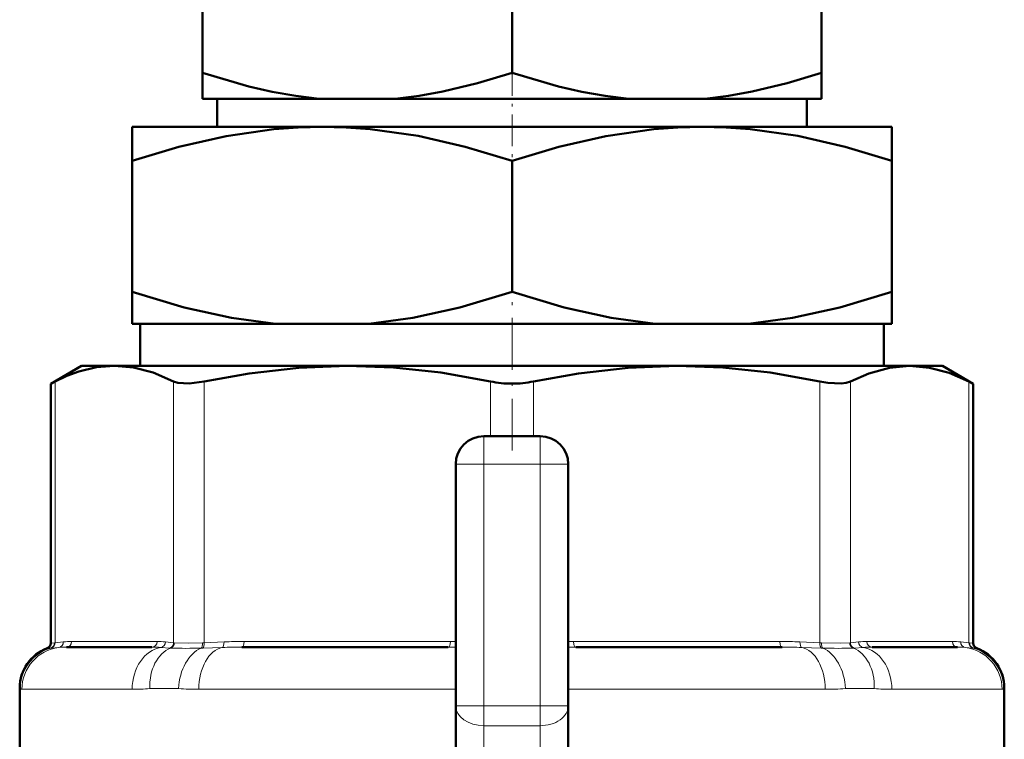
# Model space of a CAD drawing. Extents: x -1351 to 1763, y -1300 to 612.
# Tile 73 of 78: x 1706 to 1741, y -71 to -45. Entities that reach past the tile are written whole.
import ezdxf

# ---------------------------------------------------------------- set-up
doc = ezdxf.new("R2010")
doc.units = 0
doc.linetypes.add('DASHDOT', pattern=[18.5, 12, -3, 0.5, -3])

msp = doc.modelspace()

# ---------------------------------------------------------------- linework, layer by layer
at = {"color": 7, "lineweight": 50}
for p, q in [((1712.808, -47.354), (1712.808, -43.756)), ((1723.808, -47.354), (1723.808, -43.756)), ((1734.808, -47.354), (1734.808, -43.756)), ((1712.808, -48.273), (1712.808, -47.354)), ((1734.808, -47.354), (1734.808, -48.273)), ((1716.957, -48.273), (1712.808, -48.273)), ((1713.33, -49.273), (1713.33, -48.273)), ((1716.957, -48.273), (1719.659, -48.273)), ((1727.957, -48.273), (1719.659, -48.273)), ((1727.957, -48.273), (1730.659, -48.273)), ((1734.808, -48.273), (1730.659, -48.273)), ((1734.286, -48.273), (1734.286, -49.273)), ((1710.308, -50.479), (1710.308, -49.273)), ((1717.058, -49.273), (1710.308, -49.273)), ((1730.558, -49.273), (1717.058, -49.273)), ((1737.308, -49.273), (1730.558, -49.273)), ((1737.308, -49.273), (1737.308, -50.479)), ((1710.308, -55.145), (1710.308, -50.479)), ((1723.808, -55.145), (1723.808, -50.479)), ((1737.308, -55.145), (1737.308, -50.479)), ((1710.308, -56.273), (1710.308, -55.145)), ((1737.308, -55.145), (1737.308, -56.273)), ((1715.401, -56.273), (1710.308, -56.273)), ((1710.588, -56.273), (1710.588, -57.773)), ((1715.401, -56.273), (1718.716, -56.273)), ((1728.901, -56.273), (1718.716, -56.273)), ((1728.901, -56.273), (1732.216, -56.273)), ((1737.308, -56.273), (1732.216, -56.273)), ((1737.029, -57.773), (1737.029, -56.273)), ((1708.508, -57.773), (1707.412, -58.406)), ((1708.508, -57.773), (1709.673, -57.773)), ((1709.673, -57.773), (1717.953, -57.773)), ((1717.953, -57.773), (1729.663, -57.773)), ((1729.663, -57.773), (1737.943, -57.773)), ((1737.943, -57.773), (1739.108, -57.773)), ((1739.108, -57.773), (1740.204, -58.406)), ((1707.564, -58.328), (1707.412, -58.406)), ((1707.412, -67.628), (1707.412, -58.406)), ((1740.204, -58.406), (1740.052, -58.328)), ((1740.204, -67.628), (1740.204, -58.406)), ((1722.808, -60.273), (1724.808, -60.273)), ((1721.808, -69.859), (1721.808, -61.273)), ((1725.808, -61.273), (1725.808, -69.859)), ((1711.007, -67.773), (1707.969, -67.773)), ((1721.543, -67.773), (1714.21, -67.773)), ((1733.406, -67.773), (1726.073, -67.773)), ((1739.647, -67.773), (1736.609, -67.773)), ((1706.308, -69.22), (1706.308, -71.383)), ((1741.308, -69.22), (1741.308, -72.929)), ((1721.808, -76.502), (1721.808, -69.859)), ((1725.808, -76.502), (1725.808, -69.859))]:
    msp.add_line(p, q, dxfattribs=at)
at = {"color": 7, "linetype": 'DASHDOT', "lineweight": 18, "ltscale": 0.094162}
msp.add_line((1723.808, -47.04), (1723.808, -50.807), dxfattribs=at)
at = {"color": 7, "linetype": 'DASHDOT', "lineweight": 18, "ltscale": 0.153836}
msp.add_line((1723.808, -60.786), (1723.808, -54.633), dxfattribs=at)
at = {"color": 7, "lineweight": 18}
for p, q in [((1707.564, -58.328), (1707.564, -67.615)), ((1711.781, -67.615), (1711.781, -58.328)), ((1712.863, -58.328), (1712.863, -67.615)), ((1723.043, -60.273), (1723.043, -58.328)), ((1724.573, -58.328), (1724.573, -60.273)), ((1734.753, -67.615), (1734.753, -58.328)), ((1735.835, -58.328), (1735.835, -67.615)), ((1740.052, -67.615), (1740.052, -58.328)), ((1722.808, -60.273), (1722.808, -61.273)), ((1724.808, -60.273), (1724.808, -61.273)), ((1721.808, -61.273), (1722.808, -61.273)), ((1722.808, -61.273), (1722.808, -69.859)), ((1724.808, -61.273), (1722.808, -61.273)), ((1724.808, -69.859), (1724.808, -61.273)), ((1724.808, -61.273), (1725.808, -61.273)), ((1707.411, -67.809), (1707.282, -67.815)), ((1707.432, -67.807), (1707.411, -67.809)), ((1707.412, -67.628), (1707.543, -67.617)), ((1707.698, -67.785), (1707.432, -67.807)), ((1707.543, -67.617), (1707.564, -67.615)), ((1707.564, -67.615), (1707.858, -67.586)), ((1708.154, -67.573), (1711.191, -67.573)), ((1711.643, -67.807), (1711.322, -67.785)), ((1711.487, -67.586), (1711.781, -67.615)), ((1711.67, -67.809), (1711.643, -67.807)), ((1711.781, -67.615), (1711.803, -67.617)), ((1712.814, -67.807), (1712.758, -67.809)), ((1712.811, -67.617), (1712.863, -67.615)), ((1713.511, -67.785), (1712.814, -67.807)), ((1712.863, -67.615), (1713.572, -67.586)), ((1714.286, -67.573), (1721.62, -67.573)), ((1721.808, -67.775), (1721.543, -67.773)), ((1721.62, -67.573), (1721.808, -67.574)), ((1725.808, -67.574), (1725.997, -67.573)), ((1726.073, -67.773), (1725.808, -67.775)), ((1725.997, -67.573), (1733.33, -67.573)), ((1734.044, -67.586), (1734.753, -67.615)), ((1734.802, -67.807), (1734.105, -67.785)), ((1734.753, -67.615), (1734.805, -67.617)), ((1734.858, -67.809), (1734.802, -67.807)), ((1735.813, -67.617), (1735.835, -67.615)), ((1735.835, -67.615), (1736.129, -67.586)), ((1735.973, -67.807), (1735.946, -67.809)), ((1736.294, -67.785), (1735.973, -67.807)), ((1736.425, -67.573), (1739.462, -67.573)), ((1739.758, -67.586), (1740.052, -67.615)), ((1740.184, -67.807), (1739.918, -67.785)), ((1740.052, -67.615), (1740.073, -67.617)), ((1740.073, -67.617), (1740.204, -67.628)), ((1740.205, -67.809), (1740.184, -67.807)), ((1740.334, -67.815), (1740.205, -67.809)), ((1706.323, -69.247), (1706.308, -69.22)), ((1706.388, -69.273), (1710.307, -69.273)), ((1711.954, -69.247), (1710.935, -69.247)), ((1712.674, -69.273), (1721.808, -69.273)), ((1725.808, -69.273), (1734.942, -69.273)), ((1736.681, -69.247), (1735.662, -69.247)), ((1737.309, -69.273), (1741.228, -69.273)), ((1741.308, -69.22), (1741.293, -69.247)), ((1721.808, -69.859), (1722.808, -69.859)), ((1722.808, -69.859), (1724.808, -69.859)), ((1722.808, -69.859), (1722.808, -70.566)), ((1724.808, -69.859), (1724.808, -70.566)), ((1724.808, -69.859), (1725.808, -69.859)), ((1722.808, -77.055), (1722.808, -70.566)), ((1724.808, -70.566), (1722.808, -70.566)), ((1724.808, -70.566), (1724.808, -77.055))]:
    msp.add_line(p, q, dxfattribs=at)
at = {"color": 7, "linetype": 'DASHDOT', "lineweight": 18, "ltscale": 0.257574}
msp.add_line((1722.808, -70.718), (1722.808, -60.415), dxfattribs=at)
at = {"color": 7, "linetype": 'DASHDOT', "lineweight": 18, "ltscale": 0.257589}
msp.add_line((1724.808, -60.415), (1724.808, -70.718), dxfattribs=at)
at = {"color": 7, "linetype": 'DASHDOT', "lineweight": 18, "ltscale": 0.060001}
for p, q in [((1722.608, -61.273), (1725.008, -61.273)), ((1722.608, -69.859), (1725.008, -69.859))]:
    msp.add_line(p, q, dxfattribs=at)
at = {"color": 7, "lineweight": 50}
for points in [[(1712.808, -47.354), (1714.456, -47.837), (1715.287, -48.025), (1716.121, -48.171), (1716.957, -48.273)], [(1719.659, -48.273), (1720.506, -48.17), (1721.346, -48.022), (1722.586, -47.726), (1723.808, -47.354)], [(1723.808, -47.354), (1725.456, -47.837), (1726.287, -48.025), (1727.121, -48.171), (1727.957, -48.273)], [(1730.659, -48.273), (1731.506, -48.17), (1732.346, -48.022), (1733.586, -47.726), (1734.808, -47.354)], [(1717.058, -49.273), (1716.201, -49.295), (1715.347, -49.358), (1713.648, -49.601), (1711.968, -49.981), (1710.308, -50.479)], [(1723.808, -50.479), (1722.148, -49.981), (1720.468, -49.6), (1718.771, -49.358), (1717.916, -49.295), (1717.058, -49.273)], [(1730.558, -49.273), (1729.701, -49.295), (1728.847, -49.358), (1727.148, -49.601), (1725.468, -49.981), (1723.808, -50.479)], [(1737.308, -50.479), (1735.648, -49.981), (1733.968, -49.6), (1732.271, -49.358), (1731.416, -49.295), (1730.558, -49.273)], [(1710.308, -55.145), (1712.159, -55.694), (1713.833, -56.06), (1715.401, -56.273)], [(1718.716, -56.273), (1720.282, -56.06), (1721.957, -55.694), (1723.808, -55.145)], [(1723.808, -55.145), (1725.659, -55.694), (1727.334, -56.06), (1728.901, -56.273)], [(1732.216, -56.273), (1733.782, -56.06), (1735.457, -55.694), (1737.308, -55.145)], [(1709.673, -57.773), (1709.039, -57.825), (1708.406, -57.977), (1707.984, -58.133), (1707.564, -58.328)], [(1711.781, -58.328), (1711.047, -58.014), (1710.351, -57.833), (1709.673, -57.773)], [(1717.953, -57.773), (1716.231, -57.838), (1714.462, -58.039), (1712.863, -58.328)], [(1723.043, -58.328), (1721.274, -58.014), (1719.593, -57.833), (1717.953, -57.773)], [(1729.663, -57.773), (1727.942, -57.838), (1726.172, -58.039), (1724.573, -58.328)], [(1734.753, -58.328), (1732.984, -58.014), (1731.303, -57.833), (1729.663, -57.773)], [(1737.943, -57.773), (1737.23, -57.838), (1736.497, -58.039), (1735.835, -58.328)], [(1740.052, -58.328), (1739.352, -58.025), (1738.649, -57.837), (1737.943, -57.773)], [(1712.863, -58.328), (1712.329, -58.403), (1711.926, -58.378), (1711.781, -58.328)], [(1735.835, -58.328), (1735.69, -58.378), (1735.506, -58.403), (1735.037, -58.378), (1734.753, -58.328)]]:
    msp.add_lwpolyline(points, dxfattribs=at)
at = {"color": 7, "lineweight": 18}
for points in [[(1711.803, -67.617), (1712.314, -67.628), (1712.811, -67.617)], [(1734.805, -67.617), (1735.502, -67.627), (1735.813, -67.617)]]:
    msp.add_lwpolyline(points, dxfattribs=at)
at = {"color": 7, "lineweight": 50}
for centre, radius, start, end in [((1723.797, -54.678), 3.727, 258.3238, 270.1707), ((1723.819, -54.676), 3.729, 269.8321, 281.6725), ((1722.808, -61.273), 1, 90, 180), ((1724.808, -61.273), 1, 0, 90), ((1707.808, -69.22), 1.5, 110.5177, 180), ((1707.212, -67.628), 0.2, 290.5165, 359.9999), ((1740.404, -67.628), 0.2, 180.0001, 249.4835), ((1739.808, -69.22), 1.5, 359.9834, 69.4823)]:
    msp.add_arc(centre, radius, start, end, dxfattribs=at)
at = {"color": 7, "lineweight": 18}
for centre, radius, start, end in [((1707.825, -69.253), 1.502, 105.9772, 179.784), ((1707.347, -67.624), 0.196, 289.2011, 2.0769), ((1707.369, -67.623), 0.195, 288.8448, 2.6072), ((1707.666, -67.596), 0.192, 279.6889, 3.0559), ((1707.956, -70.734), 2.96, 89.7465, 95.0069), ((1708.141, -70.701), 3.128, 89.7592, 95.1871), ((1711.02, -71.794), 4.021, 85.7024, 90.1944), ((1711.204, -70.701), 3.128, 84.8129, 90.2408), ((1711.288, -67.59), 0.199, 279.7602, 1.0432), ((1711.578, -67.616), 0.202, 288.6376, 0.5069), ((1711.601, -67.62), 0.202, 289.9883, 0.854), ((1712.187, -45.821), 21.995, 268.6539, 271.4886), ((1714.177, -87.426), 19.653, 89.9051, 91.9429), ((1714.254, -85.754), 18.18, 89.8986, 92.1508), ((1733.362, -85.754), 18.18, 87.8492, 90.1014), ((1733.439, -87.426), 19.653, 88.0571, 90.0949), ((1735.429, -45.811), 22.005, 268.5123, 271.3456), ((1736.015, -67.62), 0.202, 179.146, 250.0117), ((1736.038, -67.616), 0.202, 179.4931, 251.3624), ((1736.411, -70.701), 3.128, 89.7592, 95.1871), ((1736.328, -67.59), 0.199, 178.9568, 260.2398), ((1736.596, -71.794), 4.021, 89.8056, 94.2976), ((1739.475, -70.701), 3.128, 84.8129, 90.2408), ((1739.66, -70.734), 2.96, 84.9931, 90.2535), ((1739.95, -67.596), 0.192, 176.9441, 260.3111), ((1740.247, -67.623), 0.195, 177.3928, 251.1552), ((1740.269, -67.624), 0.196, 177.9231, 250.7989), ((1739.791, -69.253), 1.502, 0.216, 74.0228), ((1706.378, -69.2), 0.073, 220.243, 277.8347), ((1710.327, -62.124), 7.149, 269.8403, 274.8785), ((1712.632, -60.329), 8.944, 265.6487, 270.2682), ((1734.984, -60.338), 8.935, 269.7295, 274.3536), ((1737.29, -62.116), 7.157, 265.1242, 270.157), ((1741.238, -69.2), 0.0729, 262.143, 319.7781)]:
    msp.add_arc(centre, radius, start, end, dxfattribs=at)
for centre, major_axis, ratio, start_param, end_param in [((1707.881, -69.273), (0, -1.5), 0.995414, 3.264935, 4.712389), ((1707.969, -67.573), (0, 0.2), 0.92388, 3.141593, 4.712389), ((1711.464, -69.273), (0, -1.5), 0.771505, 3.264935, 4.712389), ((1712.038, -69.247), (0.143, -1.493), 0.734075, 3.351169, 4.642046), ((1711.007, -67.573), (0, 0.2), 0.92388, 3.141593, 4.712389), ((1712.97, -69.247), (-0.132, -1.494), 0.675962, 3.481187, 4.772063), ((1713.628, -69.273), (0, -1.5), 0.636223, 3.264935, 4.712389), ((1712.73, -67.617), (0.007, -0.2), 0.408466, 0.272287, 1.557437), ((1712.787, -67.615), (0.008, -0.2), 0.382405, 0.255495, 1.554996), ((1713.495, -67.586), (0.008, -0.2), 0.382432, 0.102908, 1.555785), ((1714.21, -67.573), (0, 0.2), 0.382683, 3.141593, 4.712389), ((1721.543, -67.573), (0, 0.2), 0.382683, 3.141593, 4.712389), ((1726.073, -67.573), (0, 0.2), 0.382683, 1.570796, 3.141593), ((1733.406, -67.573), (0, 0.2), 0.382683, 1.570796, 3.141593), ((1734.121, -67.586), (-0.008, -0.2), 0.382432, 4.727401, 6.180277), ((1733.988, -69.273), (0, 1.5), 0.636223, 4.712389, 6.159843), ((1734.829, -67.615), (-0.008, -0.2), 0.382405, 4.728189, 6.02769), ((1734.886, -67.617), (-0.007, -0.2), 0.408466, 4.725748, 6.010898), ((1734.646, -69.247), (0.132, -1.494), 0.675962, 1.511122, 2.801999), ((1735.578, -69.247), (-0.143, -1.493), 0.734075, 1.64114, 2.932016), ((1736.152, -69.273), (0, 1.5), 0.771505, 4.712389, 6.159843), ((1736.609, -67.573), (0, -0.2), 0.92388, 4.712389, 6.283185), ((1739.647, -67.573), (0, -0.2), 0.92388, 4.712389, 6.283185), ((1739.735, -69.273), (0, 1.5), 0.995414, 4.712389, 6.159843), ((1722.808, -69.859), (-1, 0), 0.707107, 0, 1.570796), ((1724.808, -69.859), (-1, 0), 0.707107, 1.570796, 3.141593)]:
    msp.add_ellipse(centre, major_axis=major_axis, ratio=ratio, start_param=start_param, end_param=end_param, dxfattribs=at)

doc.saveas('drawing.dxf')
